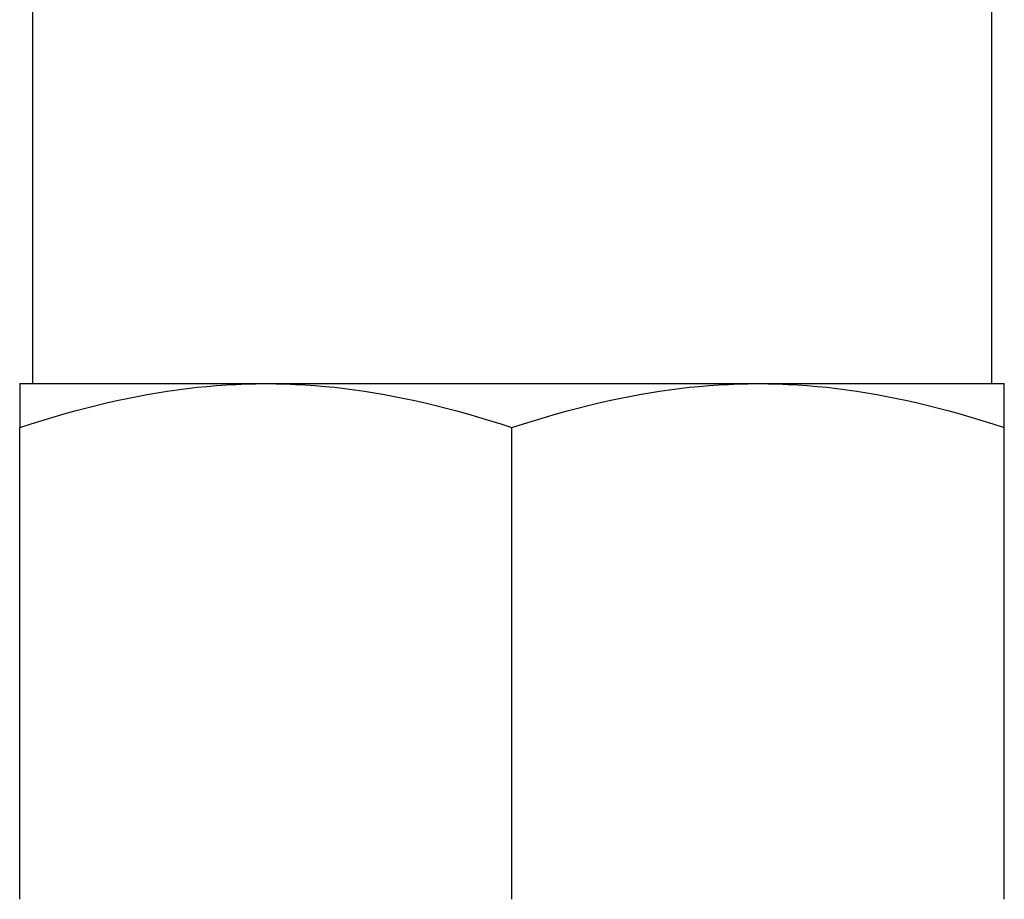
# Model space of a CAD drawing. Header units: millimetres. Extents: x 63 to 3785, y 29 to 352.
# Tile 10 of 17: x 422 to 441, y 233 to 250. Entities that reach past the tile are written whole.
import ezdxf

# ---------------------------------------------------------------- set-up
doc = ezdxf.new("R2010")
doc.units = ezdxf.units.MM
doc.layers.add('DETAIL', color=2, linetype='Continuous')

msp = doc.modelspace()

# ---------------------------------------------------------------- linework, layer by layer
at = {"layer": 'DETAIL'}
for p, q in [((422.243, 254.93), (422.243, 243.081)), ((440.743, 252.808), (440.743, 243.081)), ((421.993, 243.081), (426.743, 243.081)), ((421.993, 243.081), (421.993, 242.232)), ((426.743, 243.081), (436.243, 243.081)), ((436.243, 243.081), (440.993, 243.081)), ((440.993, 242.232), (440.993, 243.081)), ((421.993, 233.129), (421.993, 242.232)), ((431.493, 233.129), (431.493, 242.232)), ((440.993, 233.129), (440.993, 242.232))]:
    msp.add_line(p, q, dxfattribs=at)
at = {"layer": 'DETAIL', "flags": 128}
for points in [[(421.993, 242.232), (422.212, 242.304), (422.427, 242.372), (422.64, 242.436), (422.85, 242.498), (423.058, 242.555), (423.263, 242.61), (423.466, 242.661), (423.667, 242.71), (423.866, 242.755), (424.064, 242.797), (424.26, 242.836), (424.455, 242.872), (424.649, 242.906), (424.841, 242.936), (425.033, 242.963), (425.224, 242.988), (425.415, 243.01), (425.604, 243.028), (425.794, 243.044), (425.984, 243.057), (426.173, 243.067), (426.363, 243.075), (426.553, 243.079), (426.743, 243.081)], [(426.743, 243.081), (426.934, 243.079), (427.124, 243.075), (427.313, 243.067), (427.503, 243.057), (427.692, 243.044), (427.882, 243.028), (428.072, 243.01), (428.262, 242.988), (428.453, 242.963), (428.645, 242.936), (428.838, 242.906), (429.031, 242.872), (429.226, 242.836), (429.422, 242.797), (429.62, 242.755), (429.819, 242.71), (430.021, 242.661), (430.224, 242.61), (430.429, 242.555), (430.636, 242.498), (430.846, 242.436), (431.059, 242.372), (431.275, 242.304), (431.493, 242.232)], [(431.493, 242.232), (431.712, 242.304), (431.927, 242.372), (432.14, 242.436), (432.35, 242.498), (432.558, 242.555), (432.763, 242.61), (432.966, 242.661), (433.167, 242.71), (433.366, 242.755), (433.564, 242.797), (433.76, 242.836), (433.955, 242.872), (434.149, 242.906), (434.341, 242.936), (434.533, 242.963), (434.724, 242.988), (434.915, 243.01), (435.104, 243.028), (435.294, 243.044), (435.484, 243.057), (435.673, 243.067), (435.863, 243.075), (436.053, 243.079), (436.243, 243.081)], [(436.243, 243.081), (436.434, 243.079), (436.624, 243.075), (436.813, 243.067), (437.003, 243.057), (437.192, 243.044), (437.382, 243.028), (437.572, 243.01), (437.762, 242.988), (437.953, 242.963), (438.145, 242.936), (438.338, 242.906), (438.531, 242.872), (438.726, 242.836), (438.922, 242.797), (439.12, 242.755), (439.319, 242.71), (439.521, 242.661), (439.724, 242.61), (439.929, 242.555), (440.136, 242.498), (440.346, 242.436), (440.559, 242.372), (440.775, 242.304), (440.993, 242.232)]]:
    msp.add_lwpolyline(points, dxfattribs=at)

doc.saveas('drawing.dxf')
